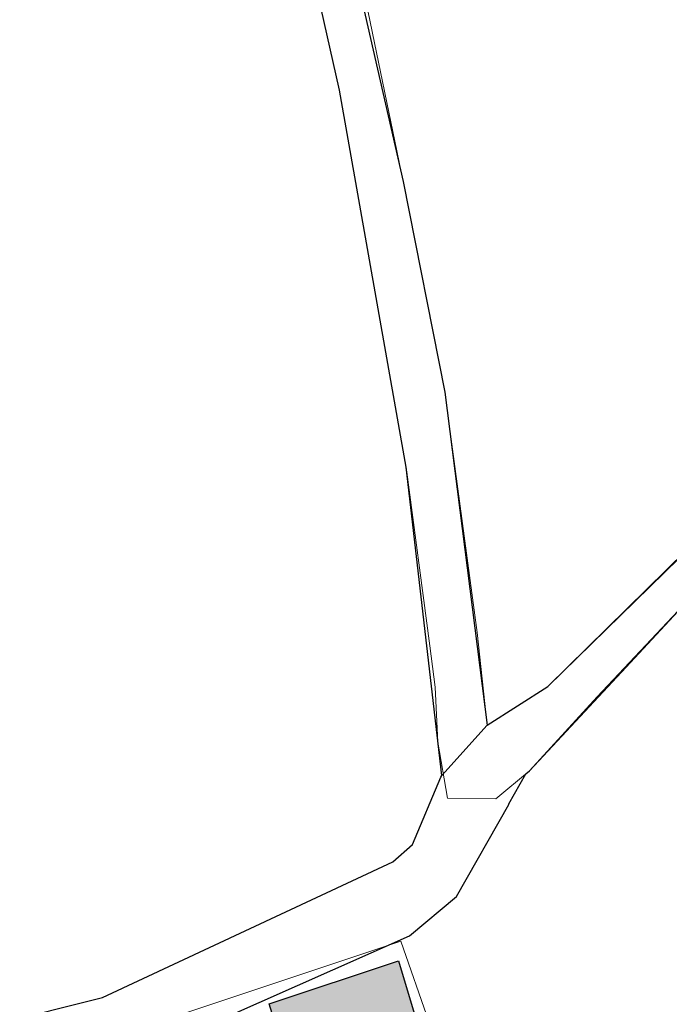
# Model space of a CAD drawing. Header units: metres. Extents: x 190798 to 192239, y 307689 to 310000.
# Tile 61 of 107: x 191338 to 191384, y 309576 to 309646. Entities that reach past the tile are written whole.
import ezdxf
from ezdxf.lldxf.tags import DXFTag

# ---------------------------------------------------------------- set-up
doc = ezdxf.new("R2010")
doc.units = ezdxf.units.M
doc.layers.add('B-WE-KL-DATA-G', color=90, linetype='KL-DATA-N', lineweight=5)
doc.layers.add('PH-BEST-KANTVERHARDING', color=253, linetype='Continuous', lineweight=9)
for name, color, linetype in [('PH-BEST-BEBOUWING', 1, 'Continuous'), ('PH-BEST-BEBOUWING-ARCERING', 253, 'Continuous'), ('PH-BEST-KADASTRALE-GRENS', 150, 'KG-KADASTRAAL-SO')]:
    doc.layers.add(name, color=color, linetype=linetype)
doc.styles.get("Standard").update_dxf_attribs({"font": 'arial.ttf'})
tags = doc.linetypes.add('KG-KADASTRAAL-SO', pattern='A,5.5,-2,["K",Standard,S=1.8,R=0,X=0,Y=-0.9],-2,5.5,-2,[5,NLCS.SHX,S=0.75,R=0,X=0,Y=0],-2', length=19).pattern_tags.tags
tags[6] = DXFTag(74, 10)
tags = doc.linetypes.add('KL-DATA-N', pattern='A,4,-1,[101,NLCS.SHX,S=0.5,R=0,X=0,Y=0],-1,4,-1,["D",Standard,S=1,R=0,X=-0.25,Y=-0.5],-1.5', length=12.5).pattern_tags.tags
tags[18] = DXFTag(74, 10)

msp = doc.modelspace()

# ---------------------------------------------------------------- hatches: boundary and pattern name
at = {"layer": 'PH-BEST-BEBOUWING-ARCERING'}
h = msp.add_hatch(color=256, dxfattribs=at)
h.dxf.hatch_style = 1
h.paths.add_polyline_path([(191356.198, 309558.219), (191351.166, 309556.564), (191352.903, 309551.062), (191339.816, 309546.56), (191340.888, 309543.346), (191342.47, 309538.603), (191366.112, 309546.491), (191367.657, 309542.689), (191381.913, 309547.536), (191377.309, 309561.079), (191390.178, 309565.403), (191391.452, 309561.536), (191398.195, 309563.757), (191394.216, 309575.613), (191371.584, 309568.36), (191371.793, 309567.556), (191368.808, 309566.519), (191367.812, 309569.635), (191364.986, 309579.05), (191355.736, 309575.964), (191356.18, 309574.521), (191343.499, 309570.148), (191346.069, 309562.341), (191354.07, 309565.025)])

# ---------------------------------------------------------------- linework, layer by layer
at = {"layer": 'B-WE-KL-DATA-G', "ltscale": 0.2}
msp.add_lwpolyline([(191368.698, 309575.091), (191367.183, 309574.623), (191365.165, 309580.456), (191332.172, 309569.468), (191329.2, 309568.475), (191333.544, 309553.972), (191338.39, 309537.242), (191342.492, 309523.08), (191342.492, 309523.08), (191342.492, 309523.08)], dxfattribs=at)
at = {"layer": 'PH-BEST-BEBOUWING'}
msp.add_lwpolyline([(191343.499, 309570.148), (191356.18, 309574.521), (191355.736, 309575.964), (191364.986, 309579.05), (191367.812, 309569.635)], dxfattribs=at)
at = {"layer": 'PH-BEST-KADASTRALE-GRENS'}
for p, q in [((191371.33, 309595.92), (191368.093, 309592.32)), ((191323.431, 309571.303), (191343.786, 309576.428))]:
    msp.add_line(p, q, dxfattribs=at)
at = {"layer": 'PH-BEST-KADASTRALE-GRENS', "ltscale": 0.2, "flags": 128}
for points in [[(191352.78, 309763.549), (191346.472, 309747.641), (191345.151, 309732.458), (191345.391, 309722.054), (191365.32, 309634.83), (191368.309, 309619.761), (191371.33, 309595.92)], [(191368.093, 309592.32), (191365.548, 309614.378), (191360.755, 309641.357), (191353.359, 309674.276)], [(191371.33, 309595.92), (191375.679, 309598.683), (191419.519, 309641.48), (191446.701, 309665), (191446.951, 309665.131)], [(191330.717, 309565.312), (191365.776, 309580.823), (191369.152, 309583.642), (191372.881, 309590.24), (191372.899, 309590.272), (191374.113, 309592.419), (191374.379, 309592.639), (191381.293, 309600.068), (191385.648, 309604.748)], [(191343.786, 309576.428), (191364.581, 309586.14), (191365.989, 309587.379), (191368.033, 309592.18), (191368.093, 309592.32)], [(191343.499, 309570.148), (191356.18, 309574.521), (191355.736, 309575.964), (191364.986, 309579.05), (191367.812, 309569.635)]]:
    msp.add_lwpolyline(points, dxfattribs=at)
at = {"layer": 'PH-BEST-KANTVERHARDING', "color": 8}
for p, q in [((191368.49, 309590.7), (191367.82, 309594.69)), ((191371.959, 309590.641), (191374.379, 309592.639)), ((191371.959, 309590.641), (191368.49, 309590.7))]:
    msp.add_line(p, q, dxfattribs=at)
for points in [[(191367.23, 309601.599), (191365.551, 309614.381), (191360.761, 309641.36), (191353.36, 309674.279), (191352.703, 309676.808)], [(191361.8, 309651.93), (191365.32, 309634.83), (191368.309, 309619.761), (191370.63, 309602.54), (191371.33, 309595.92), (191375.681, 309598.679), (191385.58, 309608.41), (191398.9, 309622.1), (191409.119, 309631.929), (191419.519, 309641.48), (191435.59, 309655.701)], [(191374.379, 309592.639), (191379.23, 309597.941), (191387.711, 309606.961), (191398.721, 309617.8), (191404.999, 309623.01), (191413.13, 309630.69), (191425.399, 309642.11), (191426.532, 309643.102)], [(191367.82, 309594.69), (191367.62, 309598.631), (191367.23, 309601.599)]]:
    msp.add_lwpolyline(points, dxfattribs=at)

doc.saveas('drawing.dxf')
